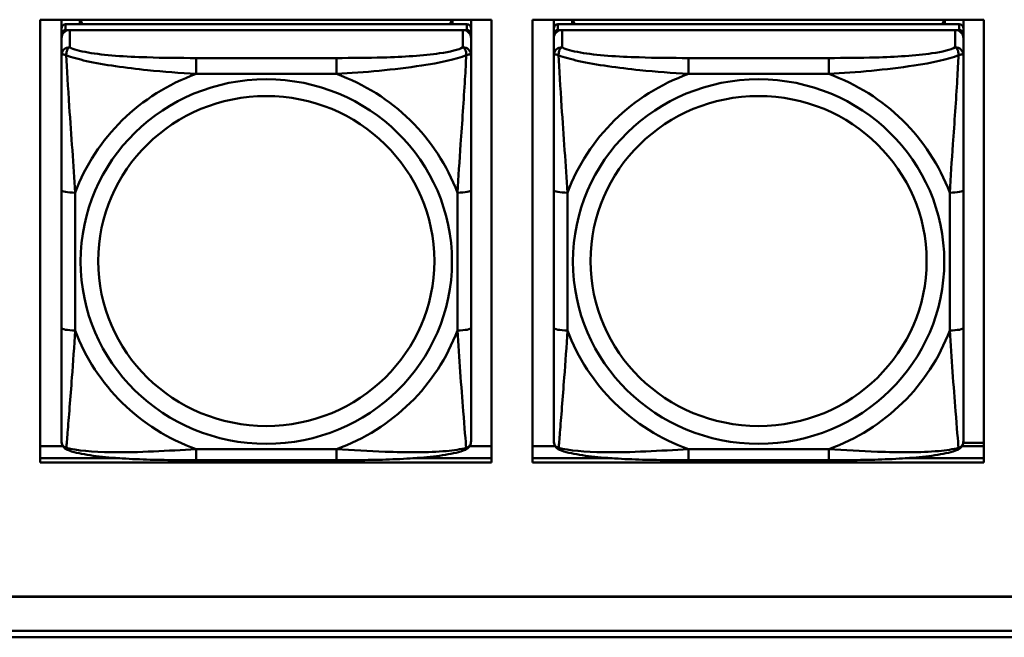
# Model space of a CAD drawing. Header units: inches. Extents: x 0.8 to 72.9, y -5.1 to 48.7.
# Tile 128 of 237: x 50.2 to 51.7, y 13.7 to 14.6. Entities that reach past the tile are written whole.
import ezdxf

# ---------------------------------------------------------------- set-up
doc = ezdxf.new("R2010")
doc.units = ezdxf.units.IN
doc.header["$MEASUREMENT"] = 0
doc.layers.add('Visible Edges(ROSSANSI)', color=7, linetype='Continuous', lineweight=50)
doc.layers.add('Visible Tangent Edges(ROSSANSI)', color=7, linetype='Continuous', lineweight=50)

msp = doc.modelspace()

# ---------------------------------------------------------------- linework, layer by layer
at = {"layer": 'Visible Edges(ROSSANSI)'}
for p, q in [((50.2617, 13.9412), (50.2617, 14.5799)), ((50.2617, 14.5799), (50.9123, 14.5799)), ((50.2923, 14.5674), (50.2923, 14.5799)), ((50.877, 14.5732), (50.2982, 14.5732)), ((50.3189, 14.5732), (50.3189, 14.5799)), ((50.3227, 14.5732), (50.3194, 14.5799)), ((50.8559, 14.5799), (50.8525, 14.5732)), ((50.8563, 14.5799), (50.8563, 14.5732)), ((50.8829, 14.5799), (50.8829, 14.5674)), ((50.9123, 14.5799), (50.9123, 13.9412)), ((50.9717, 13.9412), (50.9717, 14.5799)), ((50.9717, 14.5799), (51.6223, 14.5799)), ((51.0023, 14.5674), (51.0023, 14.5799)), ((51.587, 14.5732), (51.0082, 14.5732)), ((51.0289, 14.5732), (51.0289, 14.5799)), ((51.0327, 14.5732), (51.0294, 14.5799)), ((51.5659, 14.5799), (51.5625, 14.5732)), ((51.5663, 14.5799), (51.5663, 14.5732)), ((51.5929, 14.5799), (51.5929, 14.5674)), ((51.6223, 14.5799), (51.6223, 13.9412)), ((50.2923, 14.5674), (50.2923, 14.5592)), ((50.2923, 14.5534), (50.2923, 14.5592)), ((50.2982, 14.565), (50.877, 14.565)), ((50.8711, 14.565), (50.3041, 14.565)), ((50.8829, 14.5592), (50.8829, 14.5674)), ((50.8829, 14.5592), (50.8829, 14.5534)), ((51.0023, 14.5674), (51.0023, 14.5592)), ((51.0023, 14.5534), (51.0023, 14.5592)), ((51.0082, 14.565), (51.587, 14.565)), ((51.5811, 14.565), (51.0141, 14.565)), ((51.5929, 14.5592), (51.5929, 14.5674)), ((51.5929, 14.5592), (51.5929, 14.5534)), ((50.2923, 14.5534), (50.2923, 14.5285)), ((50.8829, 14.5285), (50.8829, 14.5534)), ((51.0023, 14.5534), (51.0023, 14.5285)), ((51.5929, 14.5285), (51.5929, 14.5534)), ((50.2923, 14.3341), (50.2923, 14.1354)), ((50.8829, 14.1354), (50.8829, 14.3341)), ((51.0023, 14.3341), (51.0023, 14.1354)), ((51.5929, 14.1354), (51.5929, 14.3341)), ((50.2617, 13.9649), (50.2942, 13.9649)), ((50.881, 13.9649), (50.9123, 13.9649)), ((50.9717, 13.9649), (51.0042, 13.9649)), ((51.591, 13.9649), (51.6223, 13.9649)), ((51.5927, 13.9697), (51.6223, 13.9697)), ((50.2617, 13.9473), (50.3763, 13.9473)), ((50.3763, 13.9473), (50.2617, 13.9473)), ((50.6888, 13.9445), (50.4865, 13.9445)), ((50.799, 13.9473), (50.9123, 13.9473)), ((50.9123, 13.9473), (50.799, 13.9473)), ((50.9717, 13.9473), (51.0863, 13.9473)), ((51.0863, 13.9473), (50.9717, 13.9473)), ((51.3988, 13.9445), (51.1965, 13.9445)), ((51.509, 13.9473), (51.6223, 13.9473)), ((51.6223, 13.9473), (51.509, 13.9473)), ((50.9123, 13.9412), (50.2617, 13.9412)), ((51.6223, 13.9412), (50.9717, 13.9412)), ((35.8144, 13.7478), (53.1896, 13.7478)), ((53.1896, 13.7474), (35.8144, 13.7474)), ((35.8645, 13.6983), (53.2396, 13.6983)), ((53.2406, 13.689), (35.8645, 13.689))]:
    msp.add_line(p, q, dxfattribs=at)
for centre, major_axis, start_param, end_param in [((50.2982, 14.5674), (-0.00591, 0), 4.712389, 6.283185), ((50.877, 14.5674), (0.00591, 0), 0, 1.570796), ((51.0082, 14.5674), (-0.00591, 0), 4.712389, 6.283185), ((51.587, 14.5674), (0.00591, 0), 0, 1.570796), ((50.2982, 14.5592), (-0.00591, 0), 4.712389, 6.283185), ((50.3041, 14.5534), (-0.0118, 0), 4.712389, 6.283185), ((50.8711, 14.5534), (0.0118, 0), 0, 1.570796), ((50.877, 14.5592), (0.00591, 0), 0, 1.570796), ((51.0082, 14.5592), (-0.00591, 0), 4.712389, 6.283185), ((51.0141, 14.5534), (-0.0118, 0), 4.712389, 6.283185), ((51.5811, 14.5534), (0.0118, 0), 0, 1.570796), ((51.587, 14.5592), (0.00591, 0), 0, 1.570796)]:
    msp.add_ellipse(centre, major_axis=major_axis, ratio=0.981793, start_param=start_param, end_param=end_param, dxfattribs=at)
for points, knots in [([(50.2923, 14.5285), (50.2923, 14.5194), (50.2923, 14.5042), (50.2923, 14.487), (50.2923, 14.4606), (50.2923, 14.4303), (50.2923, 14.4009), (50.2923, 14.3784), (50.2923, 14.356), (50.2923, 14.3341)], [-0.7968224, -0.7968224, -0.7968224, -0.7968224, -0.6514613, -0.6514613, -0.6514613, -0.427691, -0.427691, -0.427691, -0.2569517, -0.2569517, -0.2569517, -0.2569517]), ([(50.8829, 14.3341), (50.8829, 14.3573), (50.8829, 14.381), (50.8829, 14.4047), (50.8829, 14.4358), (50.8829, 14.4681), (50.8829, 14.4949), (50.8829, 14.5088), (50.8829, 14.5208), (50.8829, 14.5285)], [0.2569537, 0.2569537, 0.2569537, 0.2569537, 0.4371919, 0.4371919, 0.4371919, 0.6739428, 0.6739428, 0.6739428, 0.7963818, 0.7963818, 0.7963818, 0.7963818]), ([(51.0023, 14.5285), (51.0023, 14.5194), (51.0023, 14.5042), (51.0023, 14.487), (51.0023, 14.4606), (51.0023, 14.4303), (51.0023, 14.4009), (51.0023, 14.3784), (51.0023, 14.356), (51.0023, 14.3341)], [-0.7968224, -0.7968224, -0.7968224, -0.7968224, -0.6514613, -0.6514613, -0.6514613, -0.427691, -0.427691, -0.427691, -0.2569517, -0.2569517, -0.2569517, -0.2569517]), ([(51.5929, 14.3341), (51.5929, 14.3573), (51.5929, 14.381), (51.5929, 14.4047), (51.5929, 14.4358), (51.5929, 14.4681), (51.5929, 14.4949), (51.5929, 14.5088), (51.5929, 14.5208), (51.5929, 14.5285)], [0.2569537, 0.2569537, 0.2569537, 0.2569537, 0.4371919, 0.4371919, 0.4371919, 0.6739428, 0.6739428, 0.6739428, 0.7963818, 0.7963818, 0.7963818, 0.7963818]), ([(50.2923, 14.1354), (50.2923, 14.1122), (50.2923, 14.0888), (50.2923, 14.0666), (50.2923, 14.0375), (50.2923, 14.0092), (50.2923, 13.9903), (50.2923, 13.9806), (50.2923, 13.9737), (50.2923, 13.9719)], [0.2569537, 0.2569537, 0.2569537, 0.2569537, 0.4371919, 0.4371919, 0.4371919, 0.6739428, 0.6739428, 0.6739428, 0.7963818, 0.7963818, 0.7963818, 0.7963818]), ([(50.8829, 13.9719), (50.8829, 13.9741), (50.8829, 13.9833), (50.8829, 13.996), (50.8829, 14.0156), (50.8829, 14.0425), (50.8829, 14.0702), (50.8829, 14.0914), (50.8829, 14.1134), (50.8829, 14.1354)], [-0.7968224, -0.7968224, -0.7968224, -0.7968224, -0.6514613, -0.6514613, -0.6514613, -0.427691, -0.427691, -0.427691, -0.2569517, -0.2569517, -0.2569517, -0.2569517]), ([(51.0023, 14.1354), (51.0023, 14.1122), (51.0023, 14.0888), (51.0023, 14.0666), (51.0023, 14.0375), (51.0023, 14.0092), (51.0023, 13.9903), (51.0023, 13.9806), (51.0023, 13.9737), (51.0023, 13.9719)], [0.2569537, 0.2569537, 0.2569537, 0.2569537, 0.4371919, 0.4371919, 0.4371919, 0.6739428, 0.6739428, 0.6739428, 0.7963818, 0.7963818, 0.7963818, 0.7963818]), ([(51.5929, 13.9719), (51.5929, 13.9741), (51.5929, 13.9833), (51.5929, 13.996), (51.5929, 14.0156), (51.5929, 14.0425), (51.5929, 14.0702), (51.5929, 14.0914), (51.5929, 14.1134), (51.5929, 14.1354)], [-0.7968224, -0.7968224, -0.7968224, -0.7968224, -0.6514613, -0.6514613, -0.6514613, -0.427691, -0.427691, -0.427691, -0.2569517, -0.2569517, -0.2569517, -0.2569517]), ([(50.3004, 13.9596), (50.2993, 13.96), (50.2982, 13.9607), (50.2963, 13.9622), (50.2954, 13.9632), (50.294, 13.9651), (50.2935, 13.9661), (50.2928, 13.968), (50.2926, 13.9689), (50.2924, 13.9705), (50.2923, 13.9712), (50.2923, 13.9719)], [0.02510739, 0.02510739, 0.02510739, 0.02510739, 0.03073999, 0.03073999, 0.03637259, 0.03637259, 0.0420052, 0.0420052, 0.0476378, 0.0476378, 0.0532704, 0.0532704, 0.0532704, 0.0532704]), ([(50.4865, 13.9445), (50.4729, 13.9445), (50.4593, 13.9445), (50.432, 13.9449), (50.4184, 13.9452), (50.3915, 13.9463), (50.3782, 13.947), (50.3526, 13.9491), (50.3404, 13.9505), (50.3183, 13.9541), (50.3088, 13.9561), (50.3004, 13.9596)], [0.2569517, 0.2569517, 0.2569517, 0.2569517, 0.3597049, 0.3597049, 0.4624581, 0.4624581, 0.5652112, 0.5652112, 0.6679644, 0.6679644, 0.7707176, 0.7707176, 0.7707176, 0.7707176]), ([(50.8748, 13.9596), (50.8664, 13.9561), (50.8569, 13.9541), (50.8349, 13.9505), (50.8227, 13.9491), (50.797, 13.947), (50.7837, 13.9463), (50.7569, 13.9452), (50.7433, 13.9449), (50.716, 13.9445), (50.7023, 13.9445), (50.6888, 13.9445)], [-0.7703505, -0.7703505, -0.7703505, -0.7703505, -0.6676711, -0.6676711, -0.5649918, -0.5649918, -0.4623124, -0.4623124, -0.3596331, -0.3596331, -0.2569537, -0.2569537, -0.2569537, -0.2569537]), ([(50.8748, 13.9596), (50.8759, 13.96), (50.877, 13.9607), (50.879, 13.9622), (50.8798, 13.9632), (50.8812, 13.9651), (50.8817, 13.9661), (50.8824, 13.968), (50.8826, 13.9689), (50.8828, 13.9705), (50.8829, 13.9712), (50.8829, 13.9719)], [0.02510739, 0.02510739, 0.02510739, 0.02510739, 0.03073999, 0.03073999, 0.03637259, 0.03637259, 0.0420052, 0.0420052, 0.0476378, 0.0476378, 0.0532704, 0.0532704, 0.0532704, 0.0532704]), ([(51.0104, 13.9596), (51.0093, 13.96), (51.0082, 13.9607), (51.0063, 13.9622), (51.0054, 13.9632), (51.004, 13.9651), (51.0035, 13.9661), (51.0028, 13.968), (51.0026, 13.9689), (51.0024, 13.9705), (51.0023, 13.9712), (51.0023, 13.9719)], [0.02510739, 0.02510739, 0.02510739, 0.02510739, 0.03073999, 0.03073999, 0.03637259, 0.03637259, 0.0420052, 0.0420052, 0.0476378, 0.0476378, 0.0532704, 0.0532704, 0.0532704, 0.0532704]), ([(51.1965, 13.9445), (51.1829, 13.9445), (51.1693, 13.9445), (51.142, 13.9449), (51.1284, 13.9452), (51.1015, 13.9463), (51.0882, 13.947), (51.0626, 13.9491), (51.0504, 13.9505), (51.0283, 13.9541), (51.0188, 13.9561), (51.0104, 13.9596)], [0.2569517, 0.2569517, 0.2569517, 0.2569517, 0.3597049, 0.3597049, 0.4624581, 0.4624581, 0.5652112, 0.5652112, 0.6679644, 0.6679644, 0.7707176, 0.7707176, 0.7707176, 0.7707176]), ([(51.5848, 13.9596), (51.5764, 13.9561), (51.5669, 13.9541), (51.5449, 13.9505), (51.5327, 13.9491), (51.507, 13.947), (51.4937, 13.9463), (51.4669, 13.9452), (51.4533, 13.9449), (51.426, 13.9445), (51.4123, 13.9445), (51.3988, 13.9445)], [-0.7703505, -0.7703505, -0.7703505, -0.7703505, -0.6676711, -0.6676711, -0.5649918, -0.5649918, -0.4623124, -0.4623124, -0.3596331, -0.3596331, -0.2569537, -0.2569537, -0.2569537, -0.2569537]), ([(51.5848, 13.9596), (51.5859, 13.96), (51.587, 13.9607), (51.589, 13.9622), (51.5898, 13.9632), (51.5912, 13.9651), (51.5917, 13.9661), (51.5924, 13.968), (51.5926, 13.9689), (51.5928, 13.9705), (51.5929, 13.9712), (51.5929, 13.9719)], [0.02510739, 0.02510739, 0.02510739, 0.02510739, 0.03073999, 0.03073999, 0.03637259, 0.03637259, 0.0420052, 0.0420052, 0.0476378, 0.0476378, 0.0532704, 0.0532704, 0.0532704, 0.0532704])]:
    msp.add_open_spline(points, degree=3, knots=knots, dxfattribs=at)
at = {"layer": 'Visible Tangent Edges(ROSSANSI)'}
for p, q in [((50.2982, 14.565), (50.2982, 14.5732)), ((50.877, 14.5732), (50.877, 14.565)), ((51.0082, 14.565), (51.0082, 14.5732)), ((51.587, 14.5732), (51.587, 14.565)), ((50.3041, 14.5401), (50.3041, 14.565)), ((50.8711, 14.565), (50.8711, 14.5401)), ((51.0141, 14.5401), (51.0141, 14.565)), ((51.5811, 14.565), (51.5811, 14.5401)), ((50.4865, 14.5246), (50.4865, 14.5016)), ((50.6888, 14.5246), (50.4865, 14.5246)), ((50.6888, 14.5246), (50.6888, 14.5016)), ((51.1965, 14.5246), (51.1965, 14.5016)), ((51.3988, 14.5246), (51.1965, 14.5246)), ((51.3988, 14.5246), (51.3988, 14.5016)), ((50.4865, 14.5016), (50.6888, 14.5016)), ((51.1965, 14.5016), (51.3988, 14.5016)), ((50.312, 14.1317), (50.312, 14.3303)), ((50.8632, 14.3303), (50.8632, 14.1317)), ((51.022, 14.1317), (51.022, 14.3303)), ((51.5732, 14.3303), (51.5732, 14.1317)), ((50.6888, 13.9604), (50.4865, 13.9604)), ((50.4865, 13.9445), (50.4865, 13.9604)), ((50.6888, 13.9445), (50.6888, 13.9604)), ((51.3988, 13.9604), (51.1965, 13.9604)), ((51.1965, 13.9445), (51.1965, 13.9604)), ((51.3988, 13.9445), (51.3988, 13.9604))]:
    msp.add_line(p, q, dxfattribs=at)
for centre, major_axis, ratio, start_param, end_param in [((50.3041, 14.5285), (-0.0118, 0), 0.981793, 4.712389, 6.283185), ((50.8711, 14.5285), (0.0118, 0), 0.981793, 0, 1.570796), ((51.0141, 14.5285), (-0.0118, 0), 0.981793, 4.712389, 6.283185), ((51.5811, 14.5285), (0.0118, 0), 0.981793, 0, 1.570796), ((50.5876, 14.231), (-0.2936, 0), 0.981793, 5.064156, 5.931419), ((50.5876, 14.231), (0.2936, 0), 0.981793, 0.351767, 1.21903), ((51.2976, 14.231), (-0.2936, 0), 0.981793, 5.064156, 5.931419), ((51.2976, 14.231), (0.2936, 0), 0.981793, 0.351767, 1.21903), ((50.312, 14.3341), (-0.0197, 0), 0.189952, 0, 1.570796), ((50.8632, 14.3341), (0.0197, 0), 0.189952, 4.712389, 6.283185), ((51.022, 14.3341), (-0.0197, 0), 0.189952, 0, 1.570796), ((51.5732, 14.3341), (0.0197, 0), 0.189952, 4.712389, 6.283185), ((50.312, 14.1354), (-0.0197, 0), 0.189952, 0, 1.570796), ((50.5876, 14.231), (-0.2936, 0), 0.981793, 0.351767, 1.21903), ((50.5876, 14.231), (0.2936, 0), 0.981793, 5.064156, 5.931419), ((50.8632, 14.1354), (0.0197, 0), 0.189952, 4.712389, 6.283185), ((51.022, 14.1354), (-0.0197, 0), 0.189952, 0, 1.570796), ((51.2976, 14.231), (-0.2936, 0), 0.981793, 0.351767, 1.21903), ((51.2976, 14.231), (0.2936, 0), 0.981793, 5.064156, 5.931419), ((51.5732, 14.1354), (0.0197, 0), 0.189952, 4.712389, 6.283185)]:
    msp.add_ellipse(centre, major_axis=major_axis, ratio=ratio, start_param=start_param, end_param=end_param, dxfattribs=at)
for centre, major_axis in [((50.5876, 14.231), (-0.2678, 0)), ((51.2976, 14.231), (-0.2678, 0)), ((50.5876, 14.2318), (-0.2424, 0)), ((51.2976, 14.2318), (-0.2424, 0))]:
    msp.add_ellipse(centre, major_axis=major_axis, ratio=0.981793, dxfattribs=at)
for points, knots in [([(50.2923, 14.5285), (50.2923, 14.5288), (50.2924, 14.529), (50.2927, 14.5293), (50.2928, 14.5295), (50.2932, 14.5296), (50.2934, 14.5297), (50.2937, 14.5297), (50.2938, 14.5297), (50.2942, 14.5297), (50.2946, 14.5297), (50.2955, 14.5296), (50.2961, 14.5295), (50.2976, 14.5291), (50.2983, 14.5289), (50.2992, 14.5286)], [-0.0532704, -0.0532704, -0.0532704, -0.0532704, -0.04377373, -0.04377373, -0.03521335, -0.03521335, -0.02986312, -0.02986312, -0.02651922, -0.02651922, -0.01983142, -0.01983142, -0.00913095, -0.00913095, 0.00023197, 0.00023197, 0.00023197, 0.00023197]), ([(50.2992, 14.5286), (50.2992, 14.5297), (50.2992, 14.5307), (50.2995, 14.5327), (50.2997, 14.5337), (50.3001, 14.5352), (50.3003, 14.5357), (50.3006, 14.5364), (50.3007, 14.5366), (50.301, 14.5372), (50.3013, 14.5375), (50.3018, 14.5383), (50.3022, 14.5387), (50.3031, 14.5395), (50.3036, 14.5398), (50.3041, 14.5401)], [-0.00023197, -0.00023197, -0.00023197, -0.00023197, 0.00913095, 0.00913095, 0.01983142, 0.01983142, 0.02651922, 0.02651922, 0.02986312, 0.02986312, 0.03521335, 0.03521335, 0.04377373, 0.04377373, 0.0532704, 0.0532704, 0.0532704, 0.0532704]), ([(50.2992, 14.5286), (50.3068, 14.5257), (50.3169, 14.5228), (50.3539, 14.5146), (50.3856, 14.5103), (50.4399, 14.5048), (50.4631, 14.5029), (50.4865, 14.5016)], [-0.7478145, -0.7478145, -0.7478145, -0.7478145, -0.6493253, -0.6493253, -0.427691, -0.427691, -0.2569537, -0.2569537, -0.2569537, -0.2569537]), ([(50.312, 14.3303), (50.3096, 14.37), (50.3063, 14.4122), (50.3017, 14.4821), (50.3001, 14.5096), (50.2992, 14.5286)], [0.2569517, 0.2569517, 0.2569517, 0.2569517, 0.5559983, 0.5559983, 0.7482818, 0.7482818, 0.7482818, 0.7482818]), ([(50.4865, 14.5246), (50.4628, 14.5246), (50.4388, 14.5248), (50.4155, 14.5256), (50.3848, 14.5265), (50.3539, 14.5285), (50.3306, 14.5325), (50.3186, 14.5346), (50.309, 14.5372), (50.3041, 14.5401)], [0.2569537, 0.2569537, 0.2569537, 0.2569537, 0.4371919, 0.4371919, 0.4371919, 0.6739428, 0.6739428, 0.6739428, 0.7963818, 0.7963818, 0.7963818, 0.7963818]), ([(50.8711, 14.5401), (50.8653, 14.5366), (50.8529, 14.5336), (50.8376, 14.5314), (50.8142, 14.528), (50.7851, 14.5263), (50.756, 14.5254), (50.7338, 14.5248), (50.7112, 14.5246), (50.6888, 14.5246)], [-0.7968224, -0.7968224, -0.7968224, -0.7968224, -0.6514613, -0.6514613, -0.6514613, -0.427691, -0.427691, -0.427691, -0.2569517, -0.2569517, -0.2569517, -0.2569517]), ([(50.6888, 14.5016), (50.7292, 14.5039), (50.7716, 14.5077), (50.8373, 14.5177), (50.8617, 14.5228), (50.876, 14.5286)], [0.2569517, 0.2569517, 0.2569517, 0.2569517, 0.5559983, 0.5559983, 0.7482818, 0.7482818, 0.7482818, 0.7482818]), ([(50.876, 14.5286), (50.8755, 14.5186), (50.8749, 14.5066), (50.8724, 14.4644), (50.8701, 14.4313), (50.8662, 14.3763), (50.8646, 14.3532), (50.8632, 14.3303)], [-0.7478145, -0.7478145, -0.7478145, -0.7478145, -0.6493253, -0.6493253, -0.427691, -0.427691, -0.2569537, -0.2569537, -0.2569537, -0.2569537]), ([(50.8711, 14.5401), (50.8716, 14.5398), (50.8721, 14.5395), (50.873, 14.5387), (50.8734, 14.5383), (50.874, 14.5375), (50.8742, 14.5372), (50.8745, 14.5366), (50.8746, 14.5364), (50.8749, 14.5357), (50.8751, 14.5352), (50.8756, 14.5337), (50.8758, 14.5327), (50.876, 14.5307), (50.8761, 14.5297), (50.876, 14.5286)], [-0.0532704, -0.0532704, -0.0532704, -0.0532704, -0.04377373, -0.04377373, -0.03521335, -0.03521335, -0.02986312, -0.02986312, -0.02651922, -0.02651922, -0.01983142, -0.01983142, -0.00913095, -0.00913095, 0.00023197, 0.00023197, 0.00023197, 0.00023197]), ([(50.876, 14.5286), (50.8769, 14.5289), (50.8776, 14.5291), (50.8791, 14.5295), (50.8797, 14.5296), (50.8807, 14.5297), (50.881, 14.5297), (50.8814, 14.5297), (50.8815, 14.5297), (50.8818, 14.5297), (50.882, 14.5296), (50.8824, 14.5295), (50.8826, 14.5293), (50.8828, 14.529), (50.8829, 14.5288), (50.8829, 14.5285)], [-0.00023197, -0.00023197, -0.00023197, -0.00023197, 0.00913095, 0.00913095, 0.01983142, 0.01983142, 0.02651922, 0.02651922, 0.02986312, 0.02986312, 0.03521335, 0.03521335, 0.04377373, 0.04377373, 0.0532704, 0.0532704, 0.0532704, 0.0532704]), ([(51.0023, 14.5285), (51.0023, 14.5288), (51.0024, 14.529), (51.0027, 14.5293), (51.0028, 14.5295), (51.0032, 14.5296), (51.0034, 14.5297), (51.0037, 14.5297), (51.0038, 14.5297), (51.0042, 14.5297), (51.0046, 14.5297), (51.0055, 14.5296), (51.0061, 14.5295), (51.0076, 14.5291), (51.0083, 14.5289), (51.0092, 14.5286)], [-0.0532704, -0.0532704, -0.0532704, -0.0532704, -0.04377373, -0.04377373, -0.03521335, -0.03521335, -0.02986312, -0.02986312, -0.02651922, -0.02651922, -0.01983142, -0.01983142, -0.00913095, -0.00913095, 0.00023197, 0.00023197, 0.00023197, 0.00023197]), ([(51.0092, 14.5286), (51.0092, 14.5297), (51.0092, 14.5307), (51.0095, 14.5327), (51.0097, 14.5337), (51.0101, 14.5352), (51.0103, 14.5357), (51.0106, 14.5364), (51.0107, 14.5366), (51.011, 14.5372), (51.0113, 14.5375), (51.0118, 14.5383), (51.0122, 14.5387), (51.0131, 14.5395), (51.0136, 14.5398), (51.0141, 14.5401)], [-0.00023197, -0.00023197, -0.00023197, -0.00023197, 0.00913095, 0.00913095, 0.01983142, 0.01983142, 0.02651922, 0.02651922, 0.02986312, 0.02986312, 0.03521335, 0.03521335, 0.04377373, 0.04377373, 0.0532704, 0.0532704, 0.0532704, 0.0532704]), ([(51.0092, 14.5286), (51.0168, 14.5257), (51.0269, 14.5228), (51.0639, 14.5146), (51.0956, 14.5103), (51.1499, 14.5048), (51.1731, 14.5029), (51.1965, 14.5016)], [-0.7478145, -0.7478145, -0.7478145, -0.7478145, -0.6493253, -0.6493253, -0.427691, -0.427691, -0.2569537, -0.2569537, -0.2569537, -0.2569537]), ([(51.022, 14.3303), (51.0196, 14.37), (51.0163, 14.4122), (51.0117, 14.4821), (51.0101, 14.5096), (51.0092, 14.5286)], [0.2569517, 0.2569517, 0.2569517, 0.2569517, 0.5559983, 0.5559983, 0.7482818, 0.7482818, 0.7482818, 0.7482818]), ([(51.1965, 14.5246), (51.1728, 14.5246), (51.1488, 14.5248), (51.1255, 14.5256), (51.0948, 14.5265), (51.0639, 14.5285), (51.0406, 14.5325), (51.0286, 14.5346), (51.019, 14.5372), (51.0141, 14.5401)], [0.2569537, 0.2569537, 0.2569537, 0.2569537, 0.4371919, 0.4371919, 0.4371919, 0.6739428, 0.6739428, 0.6739428, 0.7963818, 0.7963818, 0.7963818, 0.7963818]), ([(51.5811, 14.5401), (51.5753, 14.5366), (51.5629, 14.5336), (51.5476, 14.5314), (51.5242, 14.528), (51.4951, 14.5263), (51.466, 14.5254), (51.4438, 14.5248), (51.4212, 14.5246), (51.3988, 14.5246)], [-0.7968224, -0.7968224, -0.7968224, -0.7968224, -0.6514613, -0.6514613, -0.6514613, -0.427691, -0.427691, -0.427691, -0.2569517, -0.2569517, -0.2569517, -0.2569517]), ([(51.3988, 14.5016), (51.4392, 14.5039), (51.4816, 14.5077), (51.5473, 14.5177), (51.5717, 14.5228), (51.586, 14.5286)], [0.2569517, 0.2569517, 0.2569517, 0.2569517, 0.5559983, 0.5559983, 0.7482818, 0.7482818, 0.7482818, 0.7482818]), ([(51.586, 14.5286), (51.5855, 14.5186), (51.5849, 14.5066), (51.5824, 14.4644), (51.5801, 14.4313), (51.5762, 14.3763), (51.5746, 14.3532), (51.5732, 14.3303)], [-0.7478145, -0.7478145, -0.7478145, -0.7478145, -0.6493253, -0.6493253, -0.427691, -0.427691, -0.2569537, -0.2569537, -0.2569537, -0.2569537]), ([(51.5811, 14.5401), (51.5816, 14.5398), (51.5821, 14.5395), (51.583, 14.5387), (51.5834, 14.5383), (51.584, 14.5375), (51.5842, 14.5372), (51.5845, 14.5366), (51.5846, 14.5364), (51.5849, 14.5357), (51.5851, 14.5352), (51.5856, 14.5337), (51.5858, 14.5327), (51.586, 14.5307), (51.5861, 14.5297), (51.586, 14.5286)], [-0.0532704, -0.0532704, -0.0532704, -0.0532704, -0.04377373, -0.04377373, -0.03521335, -0.03521335, -0.02986312, -0.02986312, -0.02651922, -0.02651922, -0.01983142, -0.01983142, -0.00913095, -0.00913095, 0.00023197, 0.00023197, 0.00023197, 0.00023197]), ([(51.586, 14.5286), (51.5869, 14.5289), (51.5876, 14.5291), (51.5891, 14.5295), (51.5897, 14.5296), (51.5907, 14.5297), (51.591, 14.5297), (51.5914, 14.5297), (51.5915, 14.5297), (51.5918, 14.5297), (51.592, 14.5296), (51.5924, 14.5295), (51.5926, 14.5293), (51.5928, 14.529), (51.5929, 14.5288), (51.5929, 14.5285)], [-0.00023197, -0.00023197, -0.00023197, -0.00023197, 0.00913095, 0.00913095, 0.01983142, 0.01983142, 0.02651922, 0.02651922, 0.02986312, 0.02986312, 0.03521335, 0.03521335, 0.04377373, 0.04377373, 0.0532704, 0.0532704, 0.0532704, 0.0532704]), ([(50.2992, 13.9623), (50.2997, 13.9673), (50.3003, 13.9749), (50.3028, 14.0055), (50.3051, 14.0346), (50.309, 14.0861), (50.3106, 14.1087), (50.312, 14.1317)], [-0.7478145, -0.7478145, -0.7478145, -0.7478145, -0.6493253, -0.6493253, -0.427691, -0.427691, -0.2569537, -0.2569537, -0.2569537, -0.2569537]), ([(50.8632, 14.1317), (50.8656, 14.0919), (50.8689, 14.0509), (50.8735, 13.9919), (50.8751, 13.9715), (50.876, 13.9623)], [0.2569517, 0.2569517, 0.2569517, 0.2569517, 0.5559983, 0.5559983, 0.7482818, 0.7482818, 0.7482818, 0.7482818]), ([(51.0092, 13.9623), (51.0097, 13.9673), (51.0103, 13.9749), (51.0128, 14.0055), (51.0151, 14.0346), (51.019, 14.0861), (51.0206, 14.1087), (51.022, 14.1317)], [-0.7478145, -0.7478145, -0.7478145, -0.7478145, -0.6493253, -0.6493253, -0.427691, -0.427691, -0.2569537, -0.2569537, -0.2569537, -0.2569537]), ([(51.5732, 14.1317), (51.5756, 14.0919), (51.5789, 14.0509), (51.5835, 13.9919), (51.5851, 13.9715), (51.586, 13.9623)], [0.2569517, 0.2569517, 0.2569517, 0.2569517, 0.5559983, 0.5559983, 0.7482818, 0.7482818, 0.7482818, 0.7482818]), ([(50.2992, 13.9623), (50.2983, 13.9625), (50.2976, 13.9628), (50.2961, 13.9637), (50.2955, 13.9642), (50.2946, 13.9652), (50.2942, 13.9656), (50.2938, 13.9662), (50.2937, 13.9664), (50.2934, 13.967), (50.2932, 13.9673), (50.2928, 13.9683), (50.2927, 13.9689), (50.2924, 13.9703), (50.2923, 13.9711), (50.2923, 13.9719)], [-0.00023197, -0.00023197, -0.00023197, -0.00023197, 0.00913095, 0.00913095, 0.01983142, 0.01983142, 0.02651922, 0.02651922, 0.02986312, 0.02986312, 0.03521335, 0.03521335, 0.04377373, 0.04377373, 0.0532704, 0.0532704, 0.0532704, 0.0532704]), ([(50.3004, 13.9596), (50.3002, 13.9597), (50.3001, 13.9598), (50.2997, 13.9601), (50.2995, 13.9604), (50.2992, 13.9612), (50.2992, 13.9617), (50.2992, 13.9623)], [-0.02510739, -0.02510739, -0.02510739, -0.02510739, -0.01983142, -0.01983142, -0.00913095, -0.00913095, 0.00023197, 0.00023197, 0.00023197, 0.00023197]), ([(50.4865, 13.9604), (50.446, 13.9581), (50.4036, 13.9554), (50.338, 13.9564), (50.3135, 13.9583), (50.2992, 13.9623)], [0.2569517, 0.2569517, 0.2569517, 0.2569517, 0.5559983, 0.5559983, 0.7482818, 0.7482818, 0.7482818, 0.7482818]), ([(50.876, 13.9623), (50.8684, 13.9603), (50.8584, 13.9587), (50.8213, 13.9554), (50.7896, 13.9556), (50.7354, 13.9576), (50.7121, 13.959), (50.6888, 13.9604)], [-0.7478145, -0.7478145, -0.7478145, -0.7478145, -0.6493253, -0.6493253, -0.427691, -0.427691, -0.2569537, -0.2569537, -0.2569537, -0.2569537]), ([(50.876, 13.9623), (50.8761, 13.9617), (50.876, 13.9612), (50.8758, 13.9604), (50.8756, 13.9601), (50.8752, 13.9598), (50.875, 13.9597), (50.8748, 13.9596)], [-0.00023197, -0.00023197, -0.00023197, -0.00023197, 0.00913095, 0.00913095, 0.01983142, 0.01983142, 0.02510739, 0.02510739, 0.02510739, 0.02510739]), ([(50.8829, 13.9719), (50.8829, 13.9711), (50.8828, 13.9703), (50.8826, 13.9689), (50.8824, 13.9683), (50.882, 13.9673), (50.8818, 13.967), (50.8815, 13.9664), (50.8814, 13.9662), (50.881, 13.9656), (50.8807, 13.9652), (50.8797, 13.9642), (50.8791, 13.9637), (50.8776, 13.9628), (50.8769, 13.9625), (50.876, 13.9623)], [-0.0532704, -0.0532704, -0.0532704, -0.0532704, -0.04377373, -0.04377373, -0.03521335, -0.03521335, -0.02986312, -0.02986312, -0.02651922, -0.02651922, -0.01983142, -0.01983142, -0.00913095, -0.00913095, 0.00023197, 0.00023197, 0.00023197, 0.00023197]), ([(51.0092, 13.9623), (51.0083, 13.9625), (51.0076, 13.9628), (51.0061, 13.9637), (51.0055, 13.9642), (51.0046, 13.9652), (51.0042, 13.9656), (51.0038, 13.9662), (51.0037, 13.9664), (51.0034, 13.967), (51.0032, 13.9673), (51.0028, 13.9683), (51.0027, 13.9689), (51.0024, 13.9703), (51.0023, 13.9711), (51.0023, 13.9719)], [-0.00023197, -0.00023197, -0.00023197, -0.00023197, 0.00913095, 0.00913095, 0.01983142, 0.01983142, 0.02651922, 0.02651922, 0.02986312, 0.02986312, 0.03521335, 0.03521335, 0.04377373, 0.04377373, 0.0532704, 0.0532704, 0.0532704, 0.0532704]), ([(51.0104, 13.9596), (51.0102, 13.9597), (51.0101, 13.9598), (51.0097, 13.9601), (51.0095, 13.9604), (51.0092, 13.9612), (51.0092, 13.9617), (51.0092, 13.9623)], [-0.02510739, -0.02510739, -0.02510739, -0.02510739, -0.01983142, -0.01983142, -0.00913095, -0.00913095, 0.00023197, 0.00023197, 0.00023197, 0.00023197]), ([(51.1965, 13.9604), (51.156, 13.9581), (51.1136, 13.9554), (51.048, 13.9564), (51.0235, 13.9583), (51.0092, 13.9623)], [0.2569517, 0.2569517, 0.2569517, 0.2569517, 0.5559983, 0.5559983, 0.7482818, 0.7482818, 0.7482818, 0.7482818]), ([(51.586, 13.9623), (51.5784, 13.9603), (51.5684, 13.9587), (51.5313, 13.9554), (51.4996, 13.9556), (51.4454, 13.9576), (51.4221, 13.959), (51.3988, 13.9604)], [-0.7478145, -0.7478145, -0.7478145, -0.7478145, -0.6493253, -0.6493253, -0.427691, -0.427691, -0.2569537, -0.2569537, -0.2569537, -0.2569537]), ([(51.586, 13.9623), (51.5861, 13.9617), (51.586, 13.9612), (51.5858, 13.9604), (51.5856, 13.9601), (51.5852, 13.9598), (51.585, 13.9597), (51.5848, 13.9596)], [-0.00023197, -0.00023197, -0.00023197, -0.00023197, 0.00913095, 0.00913095, 0.01983142, 0.01983142, 0.02510739, 0.02510739, 0.02510739, 0.02510739]), ([(51.5929, 13.9719), (51.5929, 13.9711), (51.5928, 13.9703), (51.5926, 13.9689), (51.5924, 13.9683), (51.592, 13.9673), (51.5918, 13.967), (51.5915, 13.9664), (51.5914, 13.9662), (51.591, 13.9656), (51.5907, 13.9652), (51.5897, 13.9642), (51.5891, 13.9637), (51.5876, 13.9628), (51.5869, 13.9625), (51.586, 13.9623)], [-0.0532704, -0.0532704, -0.0532704, -0.0532704, -0.04377373, -0.04377373, -0.03521335, -0.03521335, -0.02986312, -0.02986312, -0.02651922, -0.02651922, -0.01983142, -0.01983142, -0.00913095, -0.00913095, 0.00023197, 0.00023197, 0.00023197, 0.00023197])]:
    msp.add_open_spline(points, degree=3, knots=knots, dxfattribs=at)

doc.saveas('drawing.dxf')
